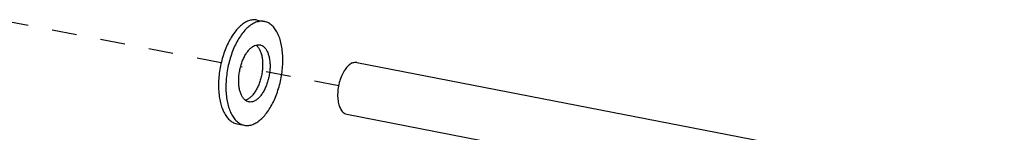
# Model space of a CAD drawing. Header units: inches. Extents: x -1 to 205, y 81 to 217.
# Tile 100 of 108: x 105.736 to 110.144, y 159.884 to 160.388. Entities that reach past the tile are written whole.
import ezdxf

# ---------------------------------------------------------------- set-up
doc = ezdxf.new("R2010")
doc.units = ezdxf.units.IN
doc.header["$LTSCALE"] = 1.1
doc.header["$MEASUREMENT"] = 0
doc.linetypes.add('DASHED', pattern=[0.2, 0.1, -0.1])
doc.layers.get('0').update_dxf_attribs({"linetype": 'CONTINUOUS'})
doc.layers.add('3_ALL_AXES', color=7, linetype='CONTINUOUS')

msp = doc.modelspace()

# ---------------------------------------------------------------- linework, layer by layer
at = {"color": 4, "linetype": 'DASHED'}
for p, q in [((106.638, 160.1944), (105.6717, 160.3818)), ((107.1641, 160.0924), (106.7251, 160.1775))]:
    msp.add_line(p, q, dxfattribs=at)
at = {"layer": '3_ALL_AXES', "color": 7, "linetype": 'Continuous'}
for p, q in [((106.7985, 160.3862), (106.8317, 160.3797)), ((107.2458, 160.1968), (110.1441, 159.6347)), ((106.7086, 159.9224), (106.7417, 159.9159)), ((107.2008, 159.9649), (110.099, 159.4028))]:
    msp.add_line(p, q, dxfattribs=at)
for points, start_tangent, end_tangent in [([(106.7985, 160.3862), (106.7921, 160.3871), (106.7744, 160.3862), (106.7563, 160.3807), (106.7381, 160.3705), (106.7203, 160.3559), (106.7031, 160.3372), (106.687, 160.3148), (106.6722, 160.2892), (106.659, 160.2607), (106.6478, 160.2302), (106.6388, 160.198), (106.632, 160.165), (106.6278, 160.1318), (106.6261, 160.099)], (-0.981632, 0.190785), (-0.012225, -0.999925)), ([(106.8317, 160.3797), (106.8253, 160.3806), (106.8076, 160.3798), (106.7895, 160.3742), (106.7713, 160.3641), (106.7534, 160.3495), (106.7363, 160.3308), (106.7201, 160.3084), (106.7053, 160.2827), (106.6922, 160.2543), (106.681, 160.2237), (106.6719, 160.1916), (106.6652, 160.1586), (106.6609, 160.1253), (106.6592, 160.0926)], (-0.981632, 0.190785), (-0.012225, -0.999925)), ([(106.9141, 160.2031), (106.9132, 160.2348), (106.9098, 160.2646), (106.9038, 160.2922), (106.8954, 160.3167), (106.8848, 160.3379), (106.8722, 160.3551), (106.8579, 160.3682), (106.8422, 160.3767), (106.8317, 160.3797)], (0.012225, 0.999925), (-0.981632, 0.190785)), ([(106.7939, 160.2744), (106.8054, 160.276), (106.8114, 160.2754)], (0.9608, 0.277241), (0.981757, -0.190142)), ([(106.8114, 160.2754), (106.8162, 160.2741), (106.8263, 160.2687), (106.8353, 160.26), (106.8429, 160.2483), (106.8491, 160.2338), (106.8535, 160.217), (106.8561, 160.1983), (106.8568, 160.1782)], (0.981757, -0.190142), (-0.012225, -0.999925)), ([(106.7166, 160.1174), (106.7178, 160.1383), (106.7209, 160.1595), (106.7258, 160.1804), (106.7323, 160.2003), (106.7403, 160.2189), (106.7496, 160.2354), (106.7599, 160.2496), (106.771, 160.2611), (106.7824, 160.2694), (106.7939, 160.2744)], (0.012225, 0.999925), (0.9608, 0.277241)), ([(106.794, 160.2745), (106.8021, 160.2665), (106.8098, 160.2547), (106.8159, 160.2403), (106.8203, 160.2234), (106.8229, 160.2047), (106.8236, 160.1847)], (0.790559, -0.612386), (-0.012225, -0.999925)), ([(106.7417, 159.9159), (106.7481, 159.915), (106.7658, 159.9159), (106.7839, 159.9214), (106.8021, 159.9316), (106.8199, 159.9462), (106.8371, 159.9648), (106.8533, 159.9872), (106.8681, 160.0129), (106.8812, 160.0413), (106.8924, 160.0719), (106.9015, 160.1041), (106.9082, 160.1371), (106.9124, 160.1703), (106.9141, 160.2031)], (0.981632, -0.190785), (0.012225, 0.999925)), ([(107.2247, 160.1941), (107.2081, 160.1831), (107.1926, 160.1651), (107.1792, 160.1414), (107.1688, 160.1136), (107.1621, 160.0835), (107.1595, 160.0532), (107.1614, 160.0249), (107.1674, 160.0003), (107.1772, 159.9813), (107.1902, 159.969), (107.2008, 159.965)], (-0.917444, -0.397864), (0.980777, -0.19513)), ([(107.2247, 160.1941), (107.2411, 160.1974), (107.2457, 160.1968)], (0.917444, 0.397864), (0.980777, -0.19513)), ([(106.8236, 160.1847), (106.8224, 160.1637), (106.8194, 160.1426), (106.8145, 160.1217), (106.8079, 160.1018), (106.7999, 160.0832), (106.7906, 160.0666), (106.7803, 160.0524), (106.7693, 160.041), (106.7578, 160.0327), (106.7463, 160.0277)], (-0.012225, -0.999925), (-0.9608, -0.277241)), ([(106.8568, 160.1782), (106.8556, 160.1573), (106.8525, 160.1361), (106.8476, 160.1153), (106.8411, 160.0953), (106.833, 160.0768), (106.8238, 160.0602), (106.8135, 160.046), (106.8024, 160.0346), (106.791, 160.0262), (106.7794, 160.0212), (106.768, 160.0197), (106.762, 160.0203)], (-0.012225, -0.999925), (-0.981757, 0.190142)), ([(106.6261, 160.099), (106.627, 160.0673), (106.6305, 160.0374), (106.6365, 160.0099), (106.6448, 159.9854), (106.6554, 159.9642), (106.668, 159.947), (106.6823, 159.9339), (106.6981, 159.9254), (106.7086, 159.9224)], (-0.012225, -0.999925), (0.981632, -0.190785)), ([(106.7462, 160.0276), (106.7381, 160.0356), (106.7304, 160.0474), (106.7243, 160.0618), (106.7199, 160.0786), (106.7173, 160.0973), (106.7166, 160.1174)], (-0.790559, 0.612386), (0.012225, 0.999925)), ([(106.6592, 160.0926), (106.6601, 160.0609), (106.6636, 160.031), (106.6696, 160.0035), (106.678, 159.9789), (106.6886, 159.9578), (106.7011, 159.9405), (106.7155, 159.9275), (106.7312, 159.9189), (106.7417, 159.9159)], (-0.012225, -0.999925), (0.981632, -0.190785)), ([(106.762, 160.0203), (106.7571, 160.0216), (106.7471, 160.027), (106.7462, 160.0276)], (-0.981757, 0.190142), (-0.790559, 0.612386))]:
    msp.add_spline(points, degree=3, dxfattribs=dict(at, start_tangent=start_tangent, end_tangent=end_tangent))

doc.saveas('drawing.dxf')
